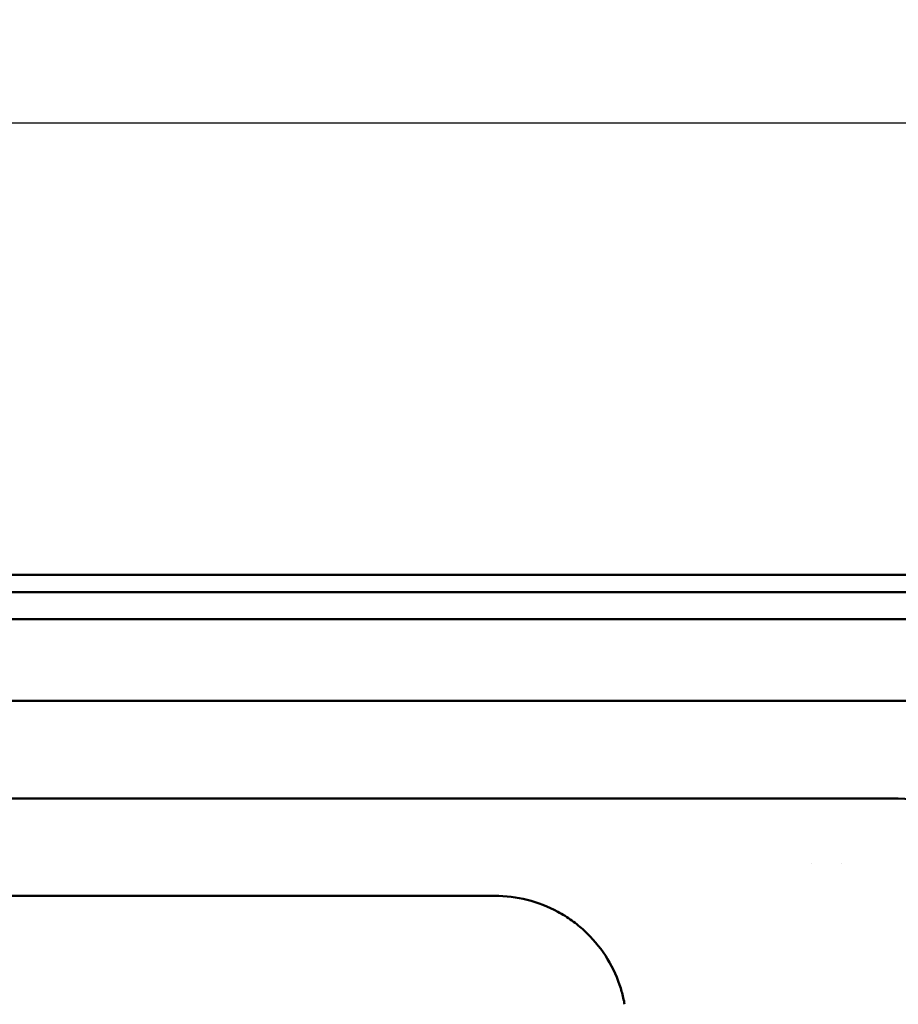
# Model space of a CAD drawing. Header units: millimetres. Extents: x 0 to 4686, y -120 to 1682.
# Tile 29 of 256: x 509 to 590, y 595 to 685. Entities that reach past the tile are written whole.
import ezdxf

# ---------------------------------------------------------------- set-up
doc = ezdxf.new("R2010")
doc.units = ezdxf.units.MM
doc.header["$LTSCALE"] = 2
doc.layers.add('Bemaßung (ISO)', color=7, linetype='Continuous', lineweight=25)
doc.layers.add('Sichtbar (ISO)', color=7, linetype='Continuous', lineweight=50)
doc.styles.add('Notiztext (DIN)', font='isocpeur.ttf')
doc.dimstyles.new('Standard (DIN)', dxfattribs={"dimscale": 2, "dimtxt": 3.5, "dimasz": 2.5, "dimexe": 2, "dimexo": 0.5, "dimgap": 0.5, "dimtad": 1, "dimrnd": 1e-08, "dimtxsty": 'Notiztext (DIN)', "dimcen": 0.09, "dimdle": 10, "dimclrd": 256, "dimclre": 256, "dimclrt": 256, "dimadec": 0, "dimazin": 0, "dimtfac": 1, "dimtmove": 0, "dimatfit": 3, "dimfxl": 1, "dimtolj": 1, "dimtzin": 0, "dimlwd": -1, "dimlwe": -1, "dimarcsym": 0})

# ---------------------------------------------------------------- blocks, each defined once
blk = doc.blocks.new('*D15')
at = {"layer": 'Bemaßung (ISO)', "transparency": 16777216}
for p, q in [((222.771, 635.091), (222.771, 679.622)), ((722.571, 635.09), (722.571, 679.622)), ((717.571, 675.622), (227.771, 675.622))]:
    blk.add_line(p, q, dxfattribs=at)
for points in [[(227.771, 676.456), (227.771, 674.789), (222.771, 675.622)], [(717.571, 676.456), (717.571, 674.789), (722.571, 675.622)]]:
    blk.add_solid(points, dxfattribs=at)
at = {"layer": 'Defpoints', "color": 0, "transparency": 16777216}
for p in [(222.771, 675.622), (222.771, 634.091), (722.571, 634.09)]:
    blk.add_point(p, dxfattribs=at)
at = {"layer": 'Bemaßung (ISO)', "transparency": 16777216, "insert": (461.996, 685.022), "char_height": 7, "attachment_point": 1, "style": 'Notiztext (DIN)'}
blk.add_mtext('\\A1;499,8', dxfattribs=at)
blk = doc.blocks.new('*D22')
at = {"layer": 'Bemaßung (ISO)', "transparency": 16777216}
for p, q in [((222.481, 634.891), (165.257, 634.891)), ((169.257, 629.891), (169.257, 515.856)), ((562.207, 510.856), (165.257, 510.856))]:
    blk.add_line(p, q, dxfattribs=at)
for points in [[(168.423, 629.891), (170.09, 629.891), (169.257, 634.891)], [(168.423, 515.856), (170.09, 515.856), (169.257, 510.856)]]:
    blk.add_solid(points, dxfattribs=at)
at = {"layer": 'Defpoints', "color": 0, "transparency": 16777216}
for p in [(223.481, 634.891), (169.257, 510.856), (563.207, 510.856)]:
    blk.add_point(p, dxfattribs=at)
at = {"layer": 'Bemaßung (ISO)', "transparency": 16777216, "insert": (159.857, 560.428), "char_height": 7, "attachment_point": 1, "rotation": 90, "style": 'Notiztext (DIN)'}
blk.add_mtext('\\A1;124,03', dxfattribs=at)

msp = doc.modelspace()

# ---------------------------------------------------------------- linework, layer by layer
at = {"layer": 'Sichtbar (ISO)'}
for p, q in [((722.5713, 634.0905), (472.7713, 634.0905)), ((701.6713, 632.4905), (472.7713, 632.4905)), ((722.5713, 632.4905), (472.7713, 632.4905)), ((701.6713, 629.9905), (472.8586, 629.9905)), ((694.6713, 622.4903), (223.1112, 622.4907)), ((701.6713, 622.4905), (473.3206, 622.4905)), ((355.1713, 613.4903), (590.1713, 613.4903)), ((582.1763, 607.4921), (582.1763, 607.4921)), ((584.9662, 607.4922), (584.9662, 607.4922)), ((392.2867, 604.5495), (553.0555, 604.5495))]:
    msp.add_line(p, q, dxfattribs=at)
msp.add_arc((590.1713, 600.4903), 13, 10.000008, 89.999999, dxfattribs=at)
for points, knots in [([(553.0555, 604.5495), (554.0883, 604.549), (555.0835, 604.4236), (556.0565, 604.1775), (557.0295, 603.9314), (557.9801, 603.5638), (558.8629, 603.0879), (559.3151, 602.8442), (559.7497, 602.5724), (560.1647, 602.2732), (560.5599, 601.9883), (560.9375, 601.6785), (561.2963, 601.3457), (562.0319, 600.6636), (562.6881, 599.8833), (563.2359, 599.0471), (563.7837, 598.2109), (564.2232, 597.3188), (564.5512, 596.3524)], [0, 0, 0, 0, 0.2, 0.2, 0.2, 0.4, 0.4, 0.4, 0.50244494, 0.50244494, 0.50244494, 0.6, 0.6, 0.6, 0.8, 0.8, 0.8, 1, 1, 1, 1]), ([(564.5512, 596.3524), (564.6175, 596.157), (564.7393, 595.7644), (564.8907, 595.1695), (564.9728, 594.7709), (565.008, 594.5708)], [0, 0, 0, 0, 0.33333333, 0.66666667, 0.99999564, 0.99999564, 0.99999564, 0.99999564])]:
    msp.add_open_spline(points, degree=3, knots=knots, dxfattribs=at)

# ---------------------------------------------------------------- dimensions: what is measured, and where the dimension line sits
at = {"layer": 'Bemaßung (ISO)'}
for base, p1, p2, angle, picture, middle in [((222.7713, 675.6222), (722.5713, 634.0905), (222.7713, 634.0907), 180, '*D15', (472.6713, 675.6222)), ((169.2568, 510.8562), (223.4813, 634.8907), (563.2069, 510.8562), 90, '*D22', (169.2568, 572.8535))]:
    dim = msp.add_linear_dim(base=base, p1=p1, p2=p2, angle=angle, dimstyle='Standard (DIN)', override={"dimgap": 0.5, "dimdec": 2, "dimtol": 0, "dimlim": 0, "dimtp": 0, "dimtm": 0, "dimtdec": 2, "dimtofl": 0, "dimatfit": 1}, dxfattribs=at)
    dim.commit()
    dim.dimension.update_dxf_attribs({"geometry": picture, "text_midpoint": middle, "dimtype": 160})

doc.saveas('drawing.dxf')
